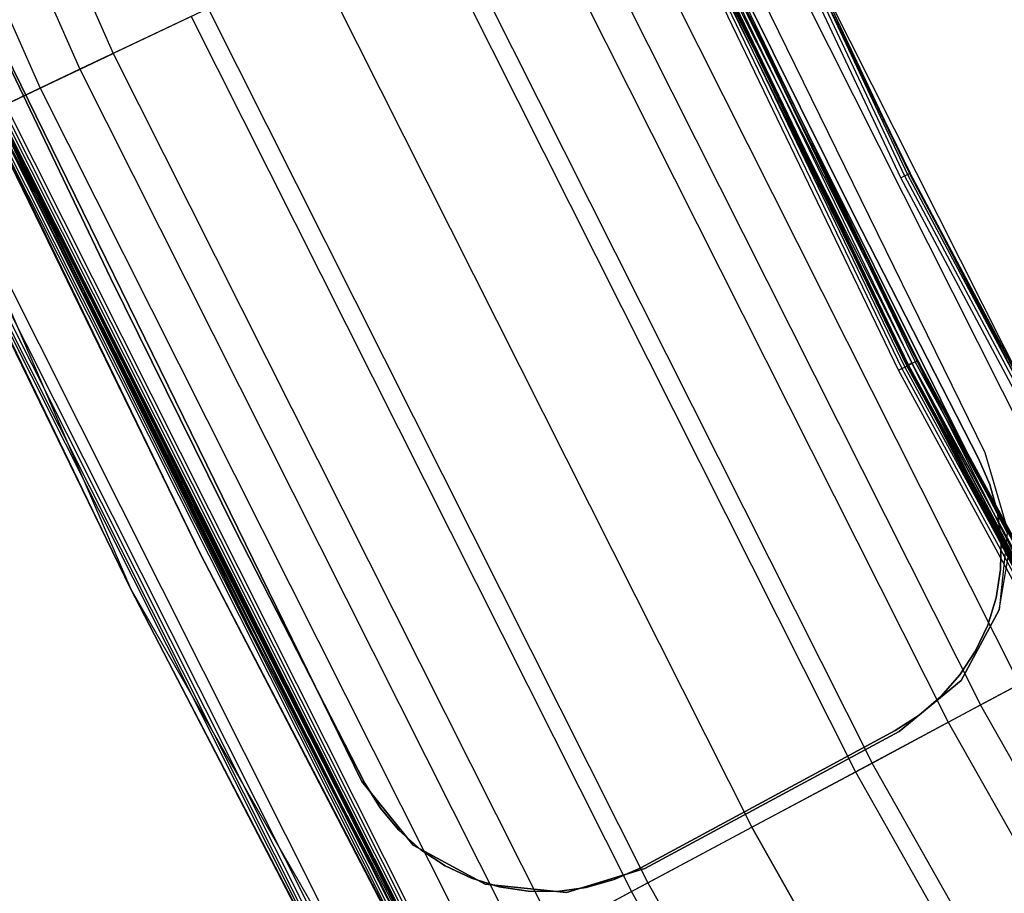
# Model space of a CAD drawing. Extents: x -390 to 397, y -401 to 400.
# Tile 106 of 192: x -350 to -332, y -181 to -164. Entities that reach past the tile are written whole.
import ezdxf

# ---------------------------------------------------------------- set-up
doc = ezdxf.new("R2010")
doc.units = 0
doc.header["$LTSCALE"] = 25.4
doc.layers.get('0').update_dxf_attribs({"linetype": 'CONTINUOUS'})

# ---------------------------------------------------------------- blocks, each defined once
blk = doc.blocks.new('FOURTY_ROUND_VII_ZWIS_STL')
at = {"color": 0}
for p, q in [((-356.343, -147.53, -933.034), (-348.67, -164.841, -933.034)), ((-356.343, -147.53, -933.034), (-348.67, -164.841, -933.034)), ((-356.999, -147.802, -934.377), (-349.311, -165.144, -934.377)), ((-356.999, -147.802, -934.377), (-349.311, -165.144, -934.377)), ((-357.785, -148.127, -931.349), (-350.08, -165.508, -931.349)), ((-357.785, -148.127, -931.349), (-350.08, -165.508, -931.349)), ((-333.504, -167.233, -894), (-341.491, -150.261, -894)), ((-333.504, -167.233, -894), (-341.491, -150.261, -894)), ((-341.421, -150.23, -894.015), (-333.436, -167.198, -894.015)), ((-341.421, -150.23, -894.015), (-333.436, -167.198, -894.015)), ((-341.361, -150.204, -894.059), (-333.378, -167.169, -894.059)), ((-341.361, -150.204, -894.059), (-333.378, -167.169, -894.059)), ((-341.322, -150.186, -894.123), (-333.339, -167.15, -894.123)), ((-341.322, -150.186, -894.123), (-333.339, -167.15, -894.123)), ((-341.296, -153.929, -927.377), (-333.193, -170.754, -927.377)), ((-341.296, -153.929, -927.377), (-333.193, -170.754, -927.377)), ((-341.296, -153.929, -902.123), (-333.193, -170.754, -902.123)), ((-341.296, -153.929, -902.123), (-333.193, -170.754, -902.123)), ((-341.296, -153.929, -900.377), (-333.193, -170.754, -900.377)), ((-341.296, -153.929, -900.377), (-333.193, -170.754, -900.377)), ((-333.55, -170.937, -929), (-341.661, -154.094, -929)), ((-333.55, -170.937, -929), (-341.661, -154.094, -929)), ((-341.596, -154.065, -929.013), (-333.487, -170.904, -929.013)), ((-341.596, -154.065, -929.013), (-333.487, -170.904, -929.013)), ((-341.539, -154.039, -929.051), (-333.431, -170.876, -929.051)), ((-341.539, -154.039, -929.051), (-333.431, -170.876, -929.051)), ((-341.499, -154.021, -929.108), (-333.392, -170.856, -929.108)), ((-341.499, -154.021, -929.108), (-333.392, -170.856, -929.108)), ((-341.48, -154.012, -929.178), (-333.373, -170.846, -929.178)), ((-341.48, -154.012, -929.178), (-333.373, -170.846, -929.178)), ((-341.464, -154.005, -902), (-333.358, -170.838, -902)), ((-333.358, -170.838, -927.5), (-341.464, -154.005, -927.5)), ((-333.358, -170.838, -927.5), (-341.464, -154.005, -927.5)), ((-341.464, -154.005, -902), (-333.358, -170.838, -902)), ((-333.358, -170.838, -900.5), (-341.464, -154.005, -900.5)), ((-333.358, -170.838, -900.5), (-341.464, -154.005, -900.5)), ((-341.394, -153.974, -927.485), (-333.29, -170.803, -927.485)), ((-341.394, -153.974, -927.485), (-333.29, -170.803, -927.485)), ((-341.394, -153.974, -902.015), (-333.29, -170.803, -902.015)), ((-341.394, -153.974, -902.015), (-333.29, -170.803, -902.015)), ((-341.394, -153.974, -900.485), (-333.29, -170.803, -900.485)), ((-341.394, -153.974, -900.485), (-333.29, -170.803, -900.485)), ((-341.335, -153.947, -927.441), (-333.232, -170.774, -927.441)), ((-341.335, -153.947, -927.441), (-333.232, -170.774, -927.441)), ((-341.335, -153.947, -902.059), (-333.232, -170.774, -902.059)), ((-341.335, -153.947, -902.059), (-333.232, -170.774, -902.059)), ((-341.335, -153.947, -900.441), (-333.232, -170.774, -900.441)), ((-341.335, -153.947, -900.441), (-333.232, -170.774, -900.441)), ((-339.945, -156.072, -894), (-331.886, -172.521, -894)), ((-339.945, -156.072, -894), (-331.886, -172.521, -894)), ((-339.945, -156.072, -897), (-331.886, -172.521, -897)), ((-339.945, -156.072, -897), (-331.886, -172.521, -897)), ((-333.326, -167.143, -894.2), (-337.199, -159.188, -894.2)), ((-337.199, -159.188, -894.2), (-333.339, -167.15, -894.123)), ((-337.199, -159.188, -894.2), (-333.339, -167.15, -894.123)), ((-333.326, -167.143, -894.2), (-337.199, -159.188, -894.2)), ((-328.879, -175.727, -927.5), (-337.111, -159.374, -927.5)), ((-337.111, -159.374, -927.5), (-333.326, -167.143, -894.2)), ((-337.111, -159.374, -927.5), (-333.326, -167.143, -894.2)), ((-328.879, -175.727, -927.5), (-337.111, -159.374, -927.5)), ((-337.487, -159.552, -930.127), (-329.246, -175.923, -930.127)), ((-337.487, -159.552, -930.127), (-329.246, -175.923, -930.127)), ((-333.18, -170.747, -927.3), (-338.555, -159.829, -927.3)), ((-338.555, -159.829, -927.3), (-333.193, -170.754, -927.377)), ((-338.555, -159.829, -927.3), (-333.193, -170.754, -927.377)), ((-333.18, -170.747, -902.2), (-338.555, -159.829, -902.2)), ((-333.18, -170.747, -927.3), (-338.555, -159.829, -927.3)), ((-338.555, -159.829, -902.2), (-333.193, -170.754, -902.123)), ((-338.555, -159.829, -902.2), (-333.193, -170.754, -902.123)), ((-333.18, -170.747, -902.2), (-338.555, -159.829, -902.2)), ((-333.18, -170.747, -900.3), (-338.555, -159.829, -900.3)), ((-338.555, -159.829, -900.3), (-333.193, -170.754, -900.377)), ((-338.555, -159.829, -900.3), (-333.193, -170.754, -900.377)), ((-338.555, -159.829, -900.3), (-331.444, -174.092, -897)), ((-331.444, -174.092, -897), (-338.555, -159.829, -897)), ((-338.555, -159.829, -900.3), (-331.444, -174.092, -897)), ((-333.18, -170.747, -900.3), (-338.555, -159.829, -900.3)), ((-331.444, -174.092, -897), (-338.555, -159.829, -897)), ((-330.398, -176.539, -929.25), (-338.668, -160.111, -929.25)), ((-338.668, -160.111, -929.25), (-333.373, -170.846, -929.178)), ((-338.668, -160.111, -929.25), (-333.373, -170.846, -929.178)), ((-330.398, -176.539, -929.25), (-338.668, -160.111, -929.25)), ((-338.578, -160.068, -932.496), (-330.311, -176.492, -932.496)), ((-338.578, -160.068, -932.496), (-330.311, -176.492, -932.496)), ((-339.509, -160.509, -931.349), (-331.219, -176.978, -931.349)), ((-339.509, -160.509, -931.349), (-331.219, -176.978, -931.349)), ((-340.278, -160.872, -934.377), (-331.97, -177.379, -934.377)), ((-340.278, -160.872, -934.377), (-331.97, -177.379, -934.377)), ((-340.92, -161.176, -933.034), (-332.595, -177.713, -933.034)), ((-340.92, -161.176, -933.034), (-332.595, -177.713, -933.034)), ((-352.268, -161.739, -895.5), (-343.881, -178.853, -895.5)), ((-343.881, -178.853, -894), (-352.268, -161.739, -894)), ((-343.881, -178.853, -894), (-352.268, -161.739, -894)), ((-352.268, -161.739, -895.5), (-343.881, -178.853, -895.5)), ((-342.42, -161.885, -935.584), (-334.059, -178.496, -935.584)), ((-342.42, -161.885, -935.584), (-334.059, -178.496, -935.584)), ((-342.747, -162.04, -934.123), (-334.378, -178.666, -934.123)), ((-342.747, -162.04, -934.123), (-334.378, -178.666, -934.123)), ((-344.795, -163.008, -936), (-336.376, -179.734, -936)), ((-344.795, -163.008, -936), (-336.376, -179.734, -936)), ((-344.795, -163.008, -934.5), (-336.376, -179.734, -934.5)), ((-344.795, -163.008, -934.5), (-336.376, -179.734, -934.5)), ((-336.724, -163.283, -895.449), (-334.4, -167.974, -895.449)), ((-334.4, -167.974, -893.949), (-336.724, -163.283, -893.949)), ((-336.724, -163.283, -895.449), (-334.4, -167.974, -895.449)), ((-334.4, -167.974, -893.949), (-336.724, -163.283, -893.949)), ((-346.842, -163.977, -934.123), (-348.67, -164.841, -933.034)), ((-346.842, -163.977, -934.123), (-348.67, -164.841, -933.034)), ((-346.842, -163.977, -934.123), (-338.374, -180.802, -934.123)), ((-346.842, -163.977, -934.123), (-338.374, -180.802, -934.123)), ((-347.169, -164.131, -935.584), (-349.311, -165.144, -934.377)), ((-347.169, -164.131, -935.584), (-349.311, -165.144, -934.377)), ((-347.169, -164.131, -935.584), (-338.692, -180.972, -935.584)), ((-347.169, -164.131, -935.584), (-338.692, -180.972, -935.584)), ((-348.725, -169.16, -895.449), (-351.074, -164.249, -895.449)), ((-351.074, -164.249, -893.949), (-348.725, -169.16, -893.949)), ((-348.725, -169.16, -895.449), (-351.074, -164.249, -895.449)), ((-351.074, -164.249, -893.949), (-348.725, -169.16, -893.949)), ((-350.08, -165.508, -931.349), (-348.67, -164.841, -933.034)), ((-350.08, -165.508, -931.349), (-348.67, -164.841, -933.034)), ((-348.67, -164.841, -933.034), (-340.156, -181.755, -933.034)), ((-348.67, -164.841, -933.034), (-340.156, -181.755, -933.034)), ((-349.311, -165.144, -934.377), (-351.011, -165.948, -932.496)), ((-349.311, -165.144, -934.377), (-351.011, -165.948, -932.496)), ((-349.311, -165.144, -934.377), (-340.782, -182.089, -934.377)), ((-349.311, -165.144, -934.377), (-340.782, -182.089, -934.377)), ((-350.922, -165.906, -929.25), (-350.08, -165.508, -931.349)), ((-350.922, -165.906, -929.25), (-350.08, -165.508, -931.349)), ((-350.08, -165.508, -931.349), (-341.532, -182.49, -931.349)), ((-350.08, -165.508, -931.349), (-341.532, -182.49, -931.349)), ((-350.867, -165.88, -929.051), (-342.3, -182.9, -929.051)), ((-350.867, -165.88, -929.051), (-342.3, -182.9, -929.051)), ((-350.811, -165.854, -929.013), (-342.245, -182.871, -929.013)), ((-350.811, -165.854, -929.013), (-342.245, -182.871, -929.013)), ((-342.182, -182.838, -929), (-350.747, -165.823, -929)), ((-342.182, -182.838, -929), (-350.747, -165.823, -929)), ((-346.988, -174.476, -902.2), (-351.123, -166.001, -902.2)), ((-346.988, -174.476, -902.2), (-351.123, -166.001, -902.2)), ((-346.988, -174.476, -927.3), (-351.123, -166.001, -927.3)), ((-346.988, -174.476, -927.3), (-351.123, -166.001, -927.3)), ((-351.123, -166.001, -895.7), (-346.988, -174.476, -895.7)), ((-346.988, -174.476, -900.3), (-351.123, -166.001, -900.3)), ((-346.988, -174.476, -900.3), (-351.123, -166.001, -900.3)), ((-351.123, -166.001, -895.7), (-346.988, -174.476, -895.7)), ((-346.988, -174.476, -902.2), (-351.109, -165.995, -902.123)), ((-351.109, -165.995, -902.123), (-342.536, -183.027, -902.123)), ((-346.988, -174.476, -902.2), (-351.109, -165.995, -902.123)), ((-351.109, -165.995, -902.123), (-342.536, -183.027, -902.123)), ((-351.109, -165.995, -927.377), (-342.536, -183.027, -927.377)), ((-351.109, -165.995, -927.377), (-342.536, -183.027, -927.377)), ((-351.109, -165.995, -927.377), (-346.988, -174.476, -927.3)), ((-351.109, -165.995, -927.377), (-346.988, -174.476, -927.3)), ((-351.109, -165.995, -900.377), (-342.536, -183.027, -900.377)), ((-351.109, -165.995, -900.377), (-342.536, -183.027, -900.377)), ((-351.109, -165.995, -900.377), (-346.988, -174.476, -900.3)), ((-351.109, -165.995, -900.377), (-346.988, -174.476, -900.3)), ((-346.988, -174.476, -895.7), (-351.109, -165.995, -895.623)), ((-351.109, -165.995, -895.623), (-342.536, -183.027, -895.623)), ((-346.988, -174.476, -895.7), (-351.109, -165.995, -895.623)), ((-351.109, -165.995, -895.623), (-342.536, -183.027, -895.623)), ((-351.07, -165.976, -902.059), (-342.498, -183.006, -902.059)), ((-351.07, -165.976, -902.059), (-342.498, -183.006, -902.059)), ((-351.07, -165.976, -927.441), (-342.498, -183.006, -927.441)), ((-351.07, -165.976, -927.441), (-342.498, -183.006, -927.441)), ((-351.07, -165.976, -900.441), (-342.498, -183.006, -900.441)), ((-351.07, -165.976, -900.441), (-342.498, -183.006, -900.441)), ((-351.07, -165.976, -895.559), (-342.498, -183.006, -895.559)), ((-351.07, -165.976, -895.559), (-342.498, -183.006, -895.559)), ((-351.011, -165.948, -902.015), (-342.44, -182.976, -902.015)), ((-351.011, -165.948, -902.015), (-350.119, -167.645, -902)), ((-351.011, -165.948, -902.015), (-342.44, -182.976, -902.015)), ((-351.011, -165.948, -902.015), (-350.119, -167.645, -902)), ((-351.011, -165.948, -927.485), (-342.44, -182.976, -927.485)), ((-351.011, -165.948, -927.485), (-342.44, -182.976, -927.485)), ((-345.943, -176.097, -900.5), (-351.011, -165.948, -900.485)), ((-351.011, -165.948, -900.485), (-342.44, -182.976, -900.485)), ((-351.011, -165.948, -900.485), (-342.44, -182.976, -900.485)), ((-345.943, -176.097, -900.5), (-351.011, -165.948, -900.485)), ((-351.011, -165.948, -895.515), (-342.44, -182.976, -895.515)), ((-351.011, -165.948, -895.515), (-342.44, -182.976, -895.515)), ((-351.011, -165.948, -932.496), (-342.44, -182.976, -932.496)), ((-351.011, -165.948, -932.496), (-342.44, -182.976, -932.496)), ((-350.119, -167.645, -902), (-350.942, -165.916, -902)), ((-350.119, -167.645, -902), (-350.942, -165.916, -902)), ((-342.373, -182.939, -927.5), (-350.942, -165.916, -927.5)), ((-342.373, -182.939, -927.5), (-350.942, -165.916, -927.5)), ((-345.943, -176.097, -900.5), (-350.942, -165.916, -900.5)), ((-345.943, -176.097, -900.5), (-350.942, -165.916, -900.5)), ((-342.373, -182.939, -895.5), (-350.942, -165.916, -895.5)), ((-342.373, -182.939, -895.5), (-350.942, -165.916, -895.5)), ((-350.926, -165.908, -929.178), (-342.358, -182.931, -929.178)), ((-350.926, -165.908, -929.178), (-342.358, -182.931, -929.178)), ((-350.922, -165.906, -929.25), (-342.353, -182.929, -929.25)), ((-350.922, -165.906, -929.25), (-342.353, -182.929, -929.25)), ((-350.907, -165.899, -929.108), (-342.339, -182.921, -929.108)), ((-350.907, -165.899, -929.108), (-342.339, -182.921, -929.108)), ((-352.479, -166.643, -894.2), (-348.328, -175.151, -894.2)), ((-348.328, -175.151, -927.5), (-352.479, -166.643, -927.5)), ((-352.479, -166.643, -894.2), (-348.328, -175.151, -894.2)), ((-348.328, -175.151, -927.5), (-352.479, -166.643, -927.5)), ((-348.328, -175.151, -894.2), (-352.465, -166.636, -894.123)), ((-348.328, -175.151, -894.2), (-352.465, -166.636, -894.123)), ((-343.859, -183.734, -894.123), (-352.465, -166.636, -894.123)), ((-343.859, -183.734, -894.123), (-352.465, -166.636, -894.123)), ((-343.82, -183.713, -894.059), (-352.426, -166.618, -894.059)), ((-343.82, -183.713, -894.059), (-352.426, -166.618, -894.059)), ((-343.763, -183.683, -894.015), (-352.367, -166.59, -894.015)), ((-343.763, -183.683, -894.015), (-352.367, -166.59, -894.015)), ((-343.696, -183.647, -894), (-352.298, -166.557, -894)), ((-343.696, -183.647, -894), (-352.298, -166.557, -894)), ((-352.103, -166.465, -930.127), (-348.328, -175.151, -927.5)), ((-352.103, -166.465, -930.127), (-348.328, -175.151, -927.5)), ((-352.103, -166.465, -930.127), (-343.505, -183.545, -930.127)), ((-352.103, -166.465, -930.127), (-343.505, -183.545, -930.127)), ((-333.504, -167.233, -894), (-333.436, -167.198, -894.015)), ((-333.504, -167.233, -894), (-333.436, -167.198, -894.015)), ((-333.436, -167.198, -894.015), (-333.378, -167.169, -894.059)), ((-333.436, -167.198, -894.015), (-333.378, -167.169, -894.059)), ((-333.436, -167.198, -894.015), (-324.609, -183.744, -894.015)), ((-333.436, -167.198, -894.015), (-324.609, -183.744, -894.015)), ((-333.378, -167.169, -894.059), (-333.339, -167.15, -894.123)), ((-333.378, -167.169, -894.059), (-333.339, -167.15, -894.123)), ((-333.378, -167.169, -894.059), (-324.552, -183.712, -894.059)), ((-333.378, -167.169, -894.059), (-324.552, -183.712, -894.059)), ((-333.326, -167.143, -894.2), (-333.339, -167.15, -894.123)), ((-333.326, -167.143, -894.2), (-333.339, -167.15, -894.123)), ((-325.122, -182.582, -894.2), (-333.339, -167.15, -894.123)), ((-333.339, -167.15, -894.123), (-324.515, -183.691, -894.123)), ((-325.122, -182.582, -894.2), (-333.339, -167.15, -894.123)), ((-333.339, -167.15, -894.123), (-324.515, -183.691, -894.123)), ((-325.122, -182.582, -894.2), (-333.326, -167.143, -894.2)), ((-328.879, -175.727, -927.5), (-333.326, -167.143, -894.2)), ((-325.122, -182.582, -894.2), (-333.326, -167.143, -894.2)), ((-328.879, -175.727, -927.5), (-333.326, -167.143, -894.2)), ((-324.675, -183.782, -894), (-333.504, -167.233, -894)), ((-324.675, -183.782, -894), (-333.504, -167.233, -894)), ((-342.373, -182.939, -902), (-350.119, -167.645, -902)), ((-350.119, -167.645, -902), (-342.44, -182.976, -902.015)), ((-350.119, -167.645, -902), (-342.44, -182.976, -902.015)), ((-342.373, -182.939, -902), (-350.119, -167.645, -902)), ((-334.4, -167.974, -895.449), (-332.011, -172.633, -895.449)), ((-332.011, -172.633, -893.949), (-334.4, -167.974, -893.949)), ((-334.4, -167.974, -895.449), (-332.011, -172.633, -895.449)), ((-334.4, -167.974, -895.449), (-334.4, -167.974, -893.949)), ((-332.011, -172.633, -893.949), (-334.4, -167.974, -893.949)), ((-334.4, -167.974, -895.449), (-334.4, -167.974, -893.949)), ((-346.308, -174.039, -895.449), (-348.725, -169.16, -895.449)), ((-348.725, -169.16, -893.949), (-346.308, -174.039, -893.949)), ((-348.725, -169.16, -895.449), (-348.725, -169.16, -893.949)), ((-346.308, -174.039, -895.449), (-348.725, -169.16, -895.449)), ((-348.725, -169.16, -893.949), (-346.308, -174.039, -893.949)), ((-348.725, -169.16, -895.449), (-348.725, -169.16, -893.949)), ((-333.29, -170.803, -927.485), (-333.358, -170.838, -927.5)), ((-333.29, -170.803, -927.485), (-333.358, -170.838, -927.5)), ((-333.358, -170.838, -902), (-333.29, -170.803, -902.015)), ((-333.358, -170.838, -902), (-333.29, -170.803, -902.015)), ((-333.358, -170.838, -900.5), (-333.29, -170.803, -900.485)), ((-333.358, -170.838, -900.5), (-333.29, -170.803, -900.485)), ((-333.29, -170.803, -927.485), (-333.232, -170.774, -927.441)), ((-333.29, -170.803, -927.485), (-333.232, -170.774, -927.441)), ((-333.29, -170.803, -902.015), (-333.232, -170.774, -902.059)), ((-333.29, -170.803, -902.015), (-333.232, -170.774, -902.059)), ((-333.29, -170.803, -900.485), (-333.232, -170.774, -900.441)), ((-333.29, -170.803, -900.485), (-333.232, -170.774, -900.441)), ((-333.29, -170.803, -927.485), (-324.356, -187.208, -927.485)), ((-333.29, -170.803, -927.485), (-324.356, -187.208, -927.485)), ((-324.356, -187.208, -902.015), (-333.29, -170.803, -902.015)), ((-324.356, -187.208, -902.015), (-333.29, -170.803, -902.015)), ((-333.29, -170.803, -900.485), (-324.356, -187.208, -900.485)), ((-330.61, -176.095, -900.5), (-333.29, -170.803, -900.485)), ((-327.771, -181.324, -900.5), (-333.29, -170.803, -900.485)), ((-330.61, -176.095, -900.5), (-333.29, -170.803, -900.485)), ((-327.771, -181.324, -900.5), (-333.29, -170.803, -900.485)), ((-327.204, -182.345, -900.5), (-333.29, -170.803, -900.485)), ((-327.204, -182.345, -900.5), (-333.29, -170.803, -900.485)), ((-333.29, -170.803, -900.485), (-324.356, -187.208, -900.485)), ((-333.232, -170.774, -927.441), (-333.193, -170.754, -927.377)), ((-333.232, -170.774, -927.441), (-333.193, -170.754, -927.377)), ((-333.232, -170.774, -902.059), (-333.193, -170.754, -902.123)), ((-333.232, -170.774, -902.059), (-333.193, -170.754, -902.123)), ((-333.232, -170.774, -900.441), (-333.193, -170.754, -900.377)), ((-333.232, -170.774, -900.441), (-333.193, -170.754, -900.377)), ((-333.232, -170.774, -927.441), (-324.3, -187.175, -927.441)), ((-333.232, -170.774, -927.441), (-324.3, -187.175, -927.441)), ((-324.3, -187.175, -902.059), (-333.232, -170.774, -902.059)), ((-324.3, -187.175, -902.059), (-333.232, -170.774, -902.059)), ((-333.232, -170.774, -900.441), (-324.3, -187.175, -900.441)), ((-333.232, -170.774, -900.441), (-324.3, -187.175, -900.441)), ((-333.18, -170.747, -927.3), (-333.193, -170.754, -927.377)), ((-333.18, -170.747, -927.3), (-333.193, -170.754, -927.377)), ((-333.193, -170.754, -902.123), (-333.18, -170.747, -902.2)), ((-333.193, -170.754, -902.123), (-333.18, -170.747, -902.2)), ((-333.18, -170.747, -900.3), (-333.193, -170.754, -900.377)), ((-333.18, -170.747, -900.3), (-333.193, -170.754, -900.377)), ((-326.43, -183.317, -927.3), (-333.193, -170.754, -927.377)), ((-333.193, -170.754, -927.377), (-324.263, -187.154, -927.377)), ((-326.43, -183.317, -927.3), (-333.193, -170.754, -927.377)), ((-333.193, -170.754, -927.377), (-324.263, -187.154, -927.377)), ((-333.193, -170.754, -902.123), (-324.263, -187.154, -902.123)), ((-333.193, -170.754, -902.123), (-324.263, -187.154, -902.123)), ((-333.193, -170.754, -902.123), (-326.43, -183.317, -902.2)), ((-333.193, -170.754, -902.123), (-326.43, -183.317, -902.2)), ((-326.43, -183.317, -900.3), (-333.193, -170.754, -900.377)), ((-333.193, -170.754, -900.377), (-324.263, -187.154, -900.377)), ((-326.43, -183.317, -900.3), (-333.193, -170.754, -900.377)), ((-333.193, -170.754, -900.377), (-324.263, -187.154, -900.377)), ((-326.43, -183.317, -927.3), (-333.18, -170.747, -927.3)), ((-326.43, -183.317, -902.2), (-333.18, -170.747, -902.2)), ((-333.18, -170.747, -902.2), (-333.18, -170.747, -927.3)), ((-326.43, -183.317, -927.3), (-333.18, -170.747, -927.3)), ((-333.18, -170.747, -902.2), (-333.18, -170.747, -927.3)), ((-326.43, -183.317, -902.2), (-333.18, -170.747, -902.2)), ((-326.43, -183.317, -900.3), (-333.18, -170.747, -900.3)), ((-333.18, -170.747, -900.3), (-331.444, -174.092, -897)), ((-333.18, -170.747, -900.3), (-331.444, -174.092, -897)), ((-326.43, -183.317, -900.3), (-333.18, -170.747, -900.3)), ((-333.55, -170.937, -929), (-333.487, -170.904, -929.013)), ((-333.55, -170.937, -929), (-333.487, -170.904, -929.013)), ((-324.61, -187.354, -929), (-333.55, -170.937, -929)), ((-324.61, -187.354, -929), (-333.55, -170.937, -929)), ((-333.487, -170.904, -929.013), (-333.431, -170.876, -929.051)), ((-333.487, -170.904, -929.013), (-333.431, -170.876, -929.051)), ((-333.487, -170.904, -929.013), (-324.548, -187.318, -929.013)), ((-333.487, -170.904, -929.013), (-324.548, -187.318, -929.013)), ((-333.431, -170.876, -929.051), (-333.392, -170.856, -929.108)), ((-333.431, -170.876, -929.051), (-333.392, -170.856, -929.108)), ((-333.431, -170.876, -929.051), (-324.494, -187.287, -929.051)), ((-333.431, -170.876, -929.051), (-324.494, -187.287, -929.051)), ((-333.392, -170.856, -929.108), (-333.373, -170.846, -929.178)), ((-333.392, -170.856, -929.108), (-333.373, -170.846, -929.178)), ((-333.392, -170.856, -929.108), (-324.456, -187.265, -929.108)), ((-333.392, -170.856, -929.108), (-324.456, -187.265, -929.108)), ((-333.373, -170.846, -929.178), (-324.437, -187.255, -929.178)), ((-330.398, -176.539, -929.25), (-333.373, -170.846, -929.178)), ((-330.398, -176.539, -929.25), (-333.373, -170.846, -929.178)), ((-333.373, -170.846, -929.178), (-324.437, -187.255, -929.178)), ((-333.358, -170.838, -902), (-324.423, -187.246, -902)), ((-324.423, -187.246, -927.5), (-333.358, -170.838, -927.5)), ((-324.423, -187.246, -927.5), (-333.358, -170.838, -927.5)), ((-333.358, -170.838, -902), (-324.423, -187.246, -902)), ((-330.61, -176.095, -900.5), (-333.358, -170.838, -900.5)), ((-330.61, -176.095, -900.5), (-333.358, -170.838, -900.5)), ((-331.886, -172.521, -894), (-331.45, -174.006, -894)), ((-331.886, -172.521, -897), (-331.886, -172.521, -894)), ((-331.886, -172.521, -894), (-331.45, -174.006, -894)), ((-331.886, -172.521, -897), (-331.886, -172.521, -894)), ((-331.886, -172.521, -897), (-331.45, -174.006, -897)), ((-331.886, -172.521, -897), (-331.45, -174.006, -897)), ((-332.011, -172.633, -895.449), (-331.791, -173.138, -895.449)), ((-331.791, -173.138, -893.949), (-332.011, -172.633, -893.949)), ((-332.011, -172.633, -895.449), (-331.791, -173.138, -895.449)), ((-332.011, -172.633, -895.449), (-332.011, -172.633, -893.949)), ((-331.791, -173.138, -893.949), (-332.011, -172.633, -893.949)), ((-332.011, -172.633, -895.449), (-332.011, -172.633, -893.949)), ((-331.791, -173.138, -895.449), (-331.645, -173.67, -895.449)), ((-331.645, -173.67, -893.949), (-331.791, -173.138, -893.949)), ((-331.791, -173.138, -895.449), (-331.645, -173.67, -895.449)), ((-331.791, -173.138, -895.449), (-331.791, -173.138, -893.949)), ((-331.645, -173.67, -893.949), (-331.791, -173.138, -893.949)), ((-331.791, -173.138, -895.449), (-331.791, -173.138, -893.949)), ((-331.645, -173.67, -895.449), (-331.575, -174.217, -895.449)), ((-331.575, -174.217, -893.949), (-331.645, -173.67, -893.949)), ((-331.645, -173.67, -895.449), (-331.575, -174.217, -895.449)), ((-331.645, -173.67, -895.449), (-331.645, -173.67, -893.949)), ((-331.575, -174.217, -893.949), (-331.645, -173.67, -893.949)), ((-331.645, -173.67, -895.449), (-331.645, -173.67, -893.949)), ((-343.823, -178.883, -895.449), (-346.308, -174.039, -895.449)), ((-346.308, -174.039, -893.949), (-343.823, -178.883, -893.949)), ((-346.308, -174.039, -895.449), (-346.308, -174.039, -893.949)), ((-343.823, -178.883, -895.449), (-346.308, -174.039, -895.449)), ((-346.308, -174.039, -893.949), (-343.823, -178.883, -893.949)), ((-346.308, -174.039, -895.449), (-346.308, -174.039, -893.949)), ((-331.45, -174.006, -894), (-331.611, -175.545, -894)), ((-331.45, -174.006, -894), (-331.611, -175.545, -894)), ((-331.575, -174.217, -895.449), (-331.583, -174.769, -895.449)), ((-331.583, -174.769, -893.949), (-331.575, -174.217, -893.949)), ((-331.575, -174.217, -895.449), (-331.583, -174.769, -895.449)), ((-331.583, -174.769, -893.949), (-331.575, -174.217, -893.949)), ((-331.575, -174.217, -895.449), (-331.575, -174.217, -893.949)), ((-331.575, -174.217, -895.449), (-331.575, -174.217, -893.949)), ((-342.536, -183.027, -902.123), (-346.988, -174.476, -902.2)), ((-342.549, -183.034, -902.2), (-346.988, -174.476, -902.2)), ((-342.536, -183.027, -902.123), (-346.988, -174.476, -902.2)), ((-346.988, -174.476, -902.2), (-346.988, -174.476, -927.3)), ((-346.988, -174.476, -902.2), (-346.988, -174.476, -927.3)), ((-342.549, -183.034, -902.2), (-346.988, -174.476, -902.2)), ((-342.549, -183.034, -927.3), (-346.988, -174.476, -927.3)), ((-346.988, -174.476, -927.3), (-342.536, -183.027, -927.377)), ((-346.988, -174.476, -927.3), (-342.536, -183.027, -927.377)), ((-342.549, -183.034, -927.3), (-346.988, -174.476, -927.3)), ((-346.988, -174.476, -895.7), (-346.988, -174.476, -900.3)), ((-346.988, -174.476, -895.7), (-346.988, -174.476, -900.3)), ((-346.988, -174.476, -895.7), (-342.549, -183.034, -895.7)), ((-342.549, -183.034, -900.3), (-346.988, -174.476, -900.3)), ((-346.988, -174.476, -900.3), (-342.536, -183.027, -900.377)), ((-346.988, -174.476, -900.3), (-342.536, -183.027, -900.377)), ((-342.549, -183.034, -900.3), (-346.988, -174.476, -900.3)), ((-342.536, -183.027, -895.623), (-346.988, -174.476, -895.7)), ((-346.988, -174.476, -895.7), (-342.549, -183.034, -895.7)), ((-342.536, -183.027, -895.623), (-346.988, -174.476, -895.7)), ((-331.611, -175.545, -895.5), (-331.437, -174.533, -895.5)), ((-331.611, -175.545, -894), (-331.437, -174.533, -895.5)), ((-331.611, -175.545, -895.5), (-331.437, -174.533, -895.5)), ((-331.611, -175.545, -894), (-331.437, -174.533, -895.5)), ((-331.583, -174.769, -895.449), (-331.668, -175.314, -895.449)), ((-331.668, -175.314, -893.949), (-331.583, -174.769, -893.949)), ((-331.583, -174.769, -895.449), (-331.668, -175.314, -895.449)), ((-331.668, -175.314, -893.949), (-331.583, -174.769, -893.949)), ((-331.583, -174.769, -895.449), (-331.583, -174.769, -893.949)), ((-331.583, -174.769, -895.449), (-331.583, -174.769, -893.949)), ((-348.328, -175.151, -894.2), (-343.872, -183.741, -894.2)), ((-343.859, -183.734, -894.123), (-348.328, -175.151, -894.2)), ((-343.859, -183.734, -894.123), (-348.328, -175.151, -894.2)), ((-343.872, -183.741, -927.5), (-348.328, -175.151, -927.5)), ((-348.328, -175.151, -927.5), (-343.505, -183.545, -930.127)), ((-348.328, -175.151, -927.5), (-343.505, -183.545, -930.127)), ((-348.328, -175.151, -894.2), (-343.872, -183.741, -894.2)), ((-348.328, -175.151, -894.2), (-348.328, -175.151, -927.5)), ((-343.872, -183.741, -927.5), (-348.328, -175.151, -927.5)), ((-348.328, -175.151, -894.2), (-348.328, -175.151, -927.5)), ((-331.668, -175.314, -895.449), (-331.83, -175.841, -895.449)), ((-331.83, -175.841, -893.949), (-331.668, -175.314, -893.949)), ((-331.668, -175.314, -895.449), (-331.83, -175.841, -895.449)), ((-331.83, -175.841, -893.949), (-331.668, -175.314, -893.949)), ((-331.668, -175.314, -895.449), (-331.668, -175.314, -893.949)), ((-331.668, -175.314, -895.449), (-331.668, -175.314, -893.949)), ((-332.343, -176.907, -895.5), (-331.611, -175.545, -895.5)), ((-331.611, -175.545, -894), (-332.343, -176.907, -894)), ((-331.611, -175.545, -894), (-332.343, -176.907, -894)), ((-332.343, -176.907, -895.5), (-331.611, -175.545, -895.5)), ((-331.611, -175.545, -894), (-331.611, -175.545, -895.5)), ((-331.611, -175.545, -894), (-331.611, -175.545, -895.5)), ((-331.83, -175.841, -895.449), (-332.065, -176.34, -895.449)), ((-332.065, -176.34, -893.949), (-331.83, -175.841, -893.949)), ((-331.83, -175.841, -895.449), (-332.065, -176.34, -895.449)), ((-332.065, -176.34, -893.949), (-331.83, -175.841, -893.949)), ((-331.83, -175.841, -895.449), (-331.83, -175.841, -893.949)), ((-331.83, -175.841, -895.449), (-331.83, -175.841, -893.949)), ((-342.373, -182.939, -900.5), (-345.943, -176.097, -900.5)), ((-345.943, -176.097, -900.5), (-342.44, -182.976, -900.485)), ((-345.943, -176.097, -900.5), (-342.44, -182.976, -900.485)), ((-342.373, -182.939, -900.5), (-345.943, -176.097, -900.5)), ((-332.065, -176.34, -895.449), (-332.367, -176.801, -895.449)), ((-332.367, -176.801, -893.949), (-332.065, -176.34, -893.949)), ((-332.065, -176.34, -895.449), (-332.367, -176.801, -895.449)), ((-332.367, -176.801, -893.949), (-332.065, -176.34, -893.949)), ((-332.065, -176.34, -895.449), (-332.065, -176.34, -893.949)), ((-332.065, -176.34, -895.449), (-332.065, -176.34, -893.949)), ((-331.97, -177.379, -934.377), (-330.311, -176.492, -932.496)), ((-331.97, -177.379, -934.377), (-330.311, -176.492, -932.496)), ((-332.367, -176.801, -895.449), (-332.732, -177.215, -895.449)), ((-332.732, -177.215, -893.949), (-332.367, -176.801, -893.949)), ((-332.367, -176.801, -895.449), (-332.732, -177.215, -895.449)), ((-332.732, -177.215, -893.949), (-332.367, -176.801, -893.949)), ((-332.367, -176.801, -895.449), (-332.367, -176.801, -893.949)), ((-332.367, -176.801, -895.449), (-332.367, -176.801, -893.949)), ((-333.538, -177.89, -895.5), (-332.343, -176.907, -895.5)), ((-332.343, -176.907, -894), (-333.538, -177.89, -894)), ((-332.343, -176.907, -894), (-333.538, -177.89, -894)), ((-333.538, -177.89, -895.5), (-332.343, -176.907, -895.5)), ((-332.595, -177.713, -933.034), (-331.219, -176.978, -931.349)), ((-332.595, -177.713, -933.034), (-331.219, -176.978, -931.349)), ((-332.343, -176.907, -894), (-332.343, -176.907, -895.5)), ((-332.343, -176.907, -894), (-332.343, -176.907, -895.5)), ((-332.732, -177.215, -895.449), (-333.151, -177.574, -895.449)), ((-333.151, -177.574, -893.949), (-332.732, -177.215, -893.949)), ((-332.732, -177.215, -895.449), (-333.151, -177.574, -895.449)), ((-333.151, -177.574, -893.949), (-332.732, -177.215, -893.949)), ((-332.732, -177.215, -895.449), (-332.732, -177.215, -893.949)), ((-332.732, -177.215, -895.449), (-332.732, -177.215, -893.949)), ((-334.059, -178.496, -935.584), (-331.97, -177.379, -934.377)), ((-334.059, -178.496, -935.584), (-331.97, -177.379, -934.377)), ((-322.861, -193.458, -934.377), (-331.97, -177.379, -934.377)), ((-322.861, -193.458, -934.377), (-331.97, -177.379, -934.377)), ((-333.151, -177.574, -895.449), (-333.617, -177.869, -895.449)), ((-333.617, -177.869, -893.949), (-333.151, -177.574, -893.949)), ((-333.151, -177.574, -895.449), (-333.617, -177.869, -895.449)), ((-333.617, -177.869, -893.949), (-333.151, -177.574, -893.949)), ((-333.151, -177.574, -895.449), (-333.151, -177.574, -893.949)), ((-333.151, -177.574, -895.449), (-333.151, -177.574, -893.949)), ((-334.378, -178.666, -934.123), (-332.595, -177.713, -933.034)), ((-334.378, -178.666, -934.123), (-332.595, -177.713, -933.034)), ((-332.595, -177.713, -933.034), (-323.47, -193.823, -933.034)), ((-332.595, -177.713, -933.034), (-323.47, -193.823, -933.034)), ((-333.617, -177.869, -895.449), (-338.514, -180.511, -895.449)), ((-338.514, -180.511, -893.949), (-333.617, -177.869, -893.949)), ((-338.514, -180.511, -893.949), (-333.617, -177.869, -893.949)), ((-333.617, -177.869, -895.449), (-338.514, -180.511, -895.449)), ((-338.437, -180.528, -895.5), (-333.538, -177.89, -895.5)), ((-333.538, -177.89, -894), (-338.437, -180.528, -894)), ((-333.538, -177.89, -894), (-338.437, -180.528, -894)), ((-338.437, -180.528, -895.5), (-333.538, -177.89, -895.5)), ((-333.617, -177.869, -893.949), (-333.617, -177.869, -895.449)), ((-333.617, -177.869, -893.949), (-333.617, -177.869, -895.449)), ((-333.538, -177.89, -895.5), (-333.538, -177.89, -894)), ((-333.538, -177.89, -895.5), (-333.538, -177.89, -894)), ((-336.376, -179.734, -936), (-334.059, -178.496, -935.584)), ((-336.376, -179.734, -936), (-334.059, -178.496, -935.584)), ((-324.893, -194.676, -935.584), (-334.059, -178.496, -935.584)), ((-324.893, -194.676, -935.584), (-334.059, -178.496, -935.584)), ((-336.376, -179.734, -934.5), (-334.378, -178.666, -934.123)), ((-336.376, -179.734, -934.5), (-334.378, -178.666, -934.123)), ((-334.378, -178.666, -934.123), (-325.203, -194.862, -934.123)), ((-334.378, -178.666, -934.123), (-325.203, -194.862, -934.123)), ((-343.881, -178.853, -895.5), (-342.893, -180.079, -895.5)), ((-342.893, -180.079, -894), (-343.881, -178.853, -894)), ((-343.881, -178.853, -895.5), (-343.881, -178.853, -894)), ((-342.893, -180.079, -894), (-343.881, -178.853, -894)), ((-343.881, -178.853, -895.5), (-342.893, -180.079, -895.5)), ((-343.881, -178.853, -895.5), (-343.881, -178.853, -894)), ((-343.528, -179.36, -895.449), (-343.823, -178.883, -895.449)), ((-343.823, -178.883, -893.949), (-343.528, -179.36, -893.949)), ((-343.823, -178.883, -895.449), (-343.823, -178.883, -893.949)), ((-343.528, -179.36, -895.449), (-343.823, -178.883, -895.449)), ((-343.823, -178.883, -893.949), (-343.528, -179.36, -893.949)), ((-343.823, -178.883, -895.449), (-343.823, -178.883, -893.949)), ((-343.168, -179.791, -895.449), (-343.528, -179.36, -895.449)), ((-343.528, -179.36, -893.949), (-343.168, -179.791, -893.949)), ((-343.528, -179.36, -895.449), (-343.528, -179.36, -893.949)), ((-343.168, -179.791, -895.449), (-343.528, -179.36, -895.449)), ((-343.528, -179.36, -893.949), (-343.168, -179.791, -893.949)), ((-343.528, -179.36, -895.449), (-343.528, -179.36, -893.949)), ((-342.749, -180.165, -895.449), (-343.168, -179.791, -895.449)), ((-343.168, -179.791, -893.949), (-342.749, -180.165, -893.949)), ((-343.168, -179.791, -895.449), (-343.168, -179.791, -893.949)), ((-342.749, -180.165, -895.449), (-343.168, -179.791, -895.449)), ((-343.168, -179.791, -893.949), (-342.749, -180.165, -893.949)), ((-343.168, -179.791, -895.449), (-343.168, -179.791, -893.949)), ((-338.692, -180.972, -935.584), (-336.376, -179.734, -936)), ((-338.692, -180.972, -935.584), (-336.376, -179.734, -936)), ((-338.374, -180.802, -934.123), (-336.376, -179.734, -934.5)), ((-338.374, -180.802, -934.123), (-336.376, -179.734, -934.5)), ((-327.146, -196.026, -936), (-336.376, -179.734, -936)), ((-327.146, -196.026, -936), (-336.376, -179.734, -936)), ((-336.376, -179.734, -934.5), (-327.146, -196.026, -934.5)), ((-336.376, -179.734, -934.5), (-327.146, -196.026, -934.5)), ((-342.893, -180.079, -895.5), (-341.509, -180.829, -895.5)), ((-341.509, -180.829, -894), (-342.893, -180.079, -894)), ((-342.893, -180.079, -894), (-342.893, -180.079, -895.5)), ((-342.893, -180.079, -894), (-342.893, -180.079, -895.5)), ((-341.509, -180.829, -894), (-342.893, -180.079, -894)), ((-342.893, -180.079, -895.5), (-341.509, -180.829, -895.5)), ((-342.281, -180.475, -895.449), (-342.749, -180.165, -895.449)), ((-342.749, -180.165, -893.949), (-342.281, -180.475, -893.949)), ((-342.749, -180.165, -895.449), (-342.749, -180.165, -893.949)), ((-342.281, -180.475, -895.449), (-342.749, -180.165, -895.449)), ((-342.749, -180.165, -893.949), (-342.281, -180.475, -893.949)), ((-342.749, -180.165, -895.449), (-342.749, -180.165, -893.949)), ((-341.774, -180.715, -895.449), (-342.281, -180.475, -895.449)), ((-342.281, -180.475, -893.949), (-341.774, -180.715, -893.949)), ((-342.281, -180.475, -895.449), (-342.281, -180.475, -893.949)), ((-341.774, -180.715, -895.449), (-342.281, -180.475, -895.449)), ((-342.281, -180.475, -893.949), (-341.774, -180.715, -893.949)), ((-342.281, -180.475, -895.449), (-342.281, -180.475, -893.949)), ((-339.943, -180.986, -895.5), (-338.437, -180.528, -895.5)), ((-338.437, -180.528, -894), (-339.943, -180.986, -894)), ((-338.437, -180.528, -894), (-339.943, -180.986, -894)), ((-339.943, -180.986, -895.5), (-338.437, -180.528, -895.5)), ((-338.514, -180.511, -895.449), (-339.026, -180.741, -895.449)), ((-339.026, -180.741, -893.949), (-338.514, -180.511, -893.949)), ((-338.514, -180.511, -895.449), (-339.026, -180.741, -895.449)), ((-339.026, -180.741, -893.949), (-338.514, -180.511, -893.949)), ((-338.514, -180.511, -895.449), (-338.514, -180.511, -893.949)), ((-338.514, -180.511, -895.449), (-338.514, -180.511, -893.949)), ((-338.437, -180.528, -895.5), (-338.437, -180.528, -894)), ((-338.437, -180.528, -895.5), (-338.437, -180.528, -894)), ((-341.237, -180.879, -895.449), (-341.774, -180.715, -895.449)), ((-341.774, -180.715, -893.949), (-341.237, -180.879, -893.949)), ((-341.774, -180.715, -895.449), (-341.774, -180.715, -893.949)), ((-341.237, -180.879, -895.449), (-341.774, -180.715, -895.449)), ((-341.774, -180.715, -893.949), (-341.237, -180.879, -893.949)), ((-341.774, -180.715, -895.449), (-341.774, -180.715, -893.949)), ((-341.509, -180.829, -895.5), (-339.943, -180.986, -895.5)), ((-339.943, -180.986, -894), (-341.509, -180.829, -894)), ((-341.509, -180.829, -894), (-341.509, -180.829, -895.5)), ((-341.509, -180.829, -894), (-341.509, -180.829, -895.5)), ((-339.943, -180.986, -894), (-341.509, -180.829, -894)), ((-341.509, -180.829, -895.5), (-339.943, -180.986, -895.5)), ((-338.374, -180.802, -934.123), (-340.156, -181.755, -933.034)), ((-338.374, -180.802, -934.123), (-340.156, -181.755, -933.034)), ((-339.026, -180.741, -895.449), (-339.565, -180.895, -895.449)), ((-339.565, -180.895, -893.949), (-339.026, -180.741, -893.949)), ((-339.026, -180.741, -895.449), (-339.565, -180.895, -895.449)), ((-339.565, -180.895, -893.949), (-339.026, -180.741, -893.949)), ((-339.026, -180.741, -895.449), (-339.026, -180.741, -893.949)), ((-339.026, -180.741, -895.449), (-339.026, -180.741, -893.949)), ((-338.374, -180.802, -934.123), (-329.089, -197.191, -934.123)), ((-338.374, -180.802, -934.123), (-329.089, -197.191, -934.123)), ((-340.683, -180.965, -895.449), (-341.237, -180.879, -895.449)), ((-341.237, -180.879, -893.949), (-340.683, -180.965, -893.949)), ((-341.237, -180.879, -895.449), (-341.237, -180.879, -893.949)), ((-340.683, -180.965, -895.449), (-341.237, -180.879, -895.449)), ((-341.237, -180.879, -893.949), (-340.683, -180.965, -893.949)), ((-341.237, -180.879, -895.449), (-341.237, -180.879, -893.949)), ((-340.782, -182.089, -934.377), (-338.692, -180.972, -935.584)), ((-340.782, -182.089, -934.377), (-338.692, -180.972, -935.584)), ((-340.122, -180.97, -895.449), (-340.683, -180.965, -895.449)), ((-340.683, -180.965, -893.949), (-340.122, -180.97, -893.949)), ((-340.683, -180.965, -895.449), (-340.683, -180.965, -893.949)), ((-340.122, -180.97, -895.449), (-340.683, -180.965, -895.449)), ((-340.683, -180.965, -893.949), (-340.122, -180.97, -893.949)), ((-340.683, -180.965, -895.449), (-340.683, -180.965, -893.949)), ((-339.565, -180.895, -895.449), (-340.122, -180.97, -895.449)), ((-340.122, -180.97, -893.949), (-339.565, -180.895, -893.949)), ((-339.565, -180.895, -895.449), (-340.122, -180.97, -895.449)), ((-340.122, -180.97, -893.949), (-339.565, -180.895, -893.949)), ((-340.122, -180.97, -895.449), (-340.122, -180.97, -893.949)), ((-340.122, -180.97, -895.449), (-340.122, -180.97, -893.949)), ((-339.943, -180.986, -894), (-339.943, -180.986, -895.5)), ((-339.943, -180.986, -894), (-339.943, -180.986, -895.5)), ((-339.565, -180.895, -895.449), (-339.565, -180.895, -893.949)), ((-339.565, -180.895, -895.449), (-339.565, -180.895, -893.949)), ((-329.399, -197.377, -935.584), (-338.692, -180.972, -935.584)), ((-329.399, -197.377, -935.584), (-338.692, -180.972, -935.584))]:
    blk.add_line(p, q, dxfattribs=at)

msp = doc.modelspace()

# ---------------------------------------------------------------- block references
at = {"color": 250}
msp.add_blockref('FOURTY_ROUND_VII_ZWIS_STL', (0, 0), dxfattribs=at)

doc.saveas('drawing.dxf')
